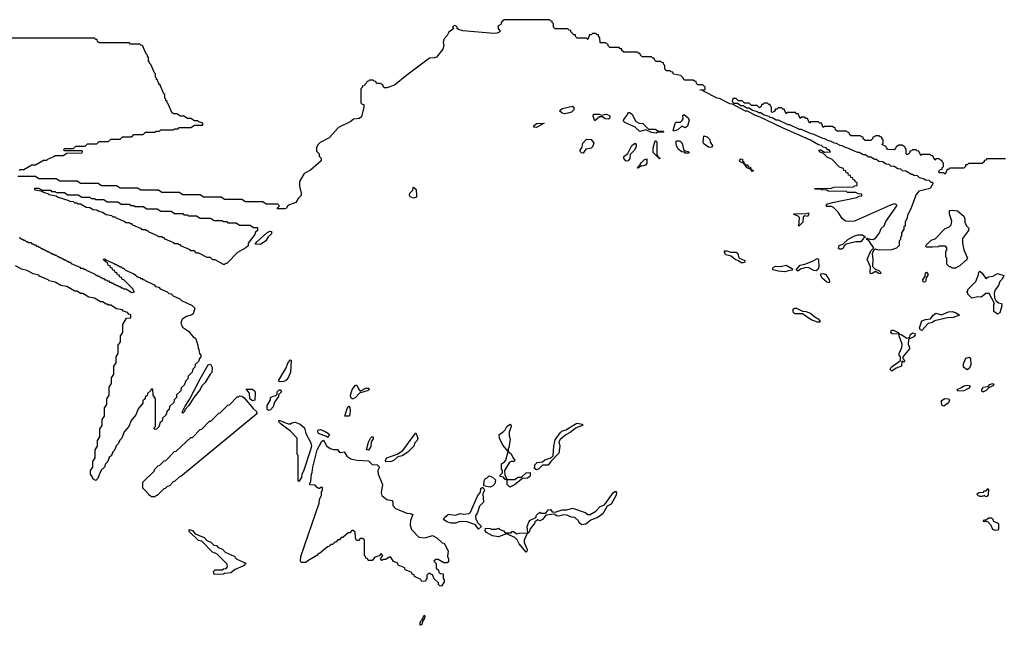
# Model space of a CAD drawing. Extents: x 2535812 to 2752880, y 540738 to 728399.
# Tile 141 of 213: x 2687110 to 2695595, y 584992 to 590210. Entities that reach past the tile are written whole.
import ezdxf

# ---------------------------------------------------------------- set-up
doc = ezdxf.new("R2010")
doc.units = 0

msp = doc.modelspace()

# ---------------------------------------------------------------- linework, layer by layer
at = {"layer": '0CON20XD'}
for points in [[(2694395, 589047.5), (2694428.3, 589028.3), (2694445, 589027.5), (2694478.3, 589008.3), (2694495, 589007.5), (2694515, 588990), (2694545, 588987.5), (2694578.3, 588968.3), (2694600, 588965), (2694615, 588950), (2694645, 588947.5), (2694678.3, 588928.3), (2694700, 588925), (2694715, 588910), (2694745, 588907.5), (2694795, 588880), (2694805, 588880), (2694815, 588870), (2694845, 588867.5), (2694861.7, 588851.7), (2694905, 588840), (2694915, 588830), (2694945, 588827.5), (2694961.7, 588811.7), (2694975, 588810), (2694980, 588795), (2694955.7, 588754.3), (2694857.1, 588732.9), (2694836.2, 588705), (2694787.5, 588575), (2694760, 588525), (2694757, 588503), (2694740, 588465), (2694740, 588435), (2694730, 588425), (2694730, 588405), (2694710, 588375), (2694710, 588345), (2694700, 588335), (2694700, 588315), (2694690, 588305), (2694690, 588265), (2694667, 588243), (2694623, 588227), (2694515, 588224.3), (2694485, 588232.5), (2694467.5, 588222.5), (2694456.4, 588193.6), (2694462.5, 588145), (2694460, 588085), (2694481.7, 588061.7), (2694515, 588050), (2694527.5, 588035), (2694528.3, 588021.7), (2694515, 588022.5), (2694485, 588040), (2694455, 588022.5), (2694445, 588020), (2694440, 588025), (2694441.7, 588081.7), (2694412.5, 588145), (2694445, 588217.5), (2694470, 588245), (2694442.5, 588285), (2694428.3, 588308.3), (2694410, 588315), (2694411.7, 588328.3), (2694438.3, 588318.3), (2694465, 588317.5), (2694488.3, 588331.7), (2694520, 588375), (2694535, 588410), (2694560, 588435), (2694575, 588470), (2694670, 588605), (2694670, 588615), (2694645, 588622.5), (2694615, 588612.5), (2694305, 588473.8), (2694265, 588470), (2694230, 588475), (2694213.9, 588483.9), (2694197, 588497), (2694162.5, 588552.5), (2694122.9, 588592.9), (2694105, 588602), (2694065, 588600), (2694060, 588605), (2694065, 588620), (2694115, 588636.2), (2694325, 588677.5), (2694345, 588690), (2694368.3, 588691.7), (2694368.3, 588708.3), (2694335, 588710), (2694315, 588720), (2694245, 588722.5), (2694235, 588730), (2694077, 588733), (2694065, 588740), (2694023, 588743), (2694015, 588750), (2693965, 588750), (2693960, 588755), (2694105, 588760), (2694125, 588767.5), (2694295, 588770), (2694305, 588780), (2694328.3, 588781.7), (2694328.3, 588808.3), (2694311.7, 588811.7), (2694308.3, 588828.3), (2694291.7, 588831.7), (2694288.3, 588848.3), (2694271.7, 588851.7), (2694268.3, 588868.3), (2694251.7, 588871.7), (2694248.3, 588888.3), (2694231.7, 588891.7), (2694228.3, 588908.3), (2694211.7, 588911.7), (2694208.3, 588928.3), (2694175, 588940), (2694108.3, 589008.3), (2694071.7, 589021.7), (2694038.3, 589058.3), (2694001.7, 589071.7), (2694000, 589085), (2694005, 589090), (2694015, 589090), (2694045, 589070), (2694098.3, 589071.7), (2694085, 589090), (2694075, 589090), (2694060, 589105), (2694033, 589113), (2694020, 589125), (2693993.3, 589133.3), (2693925, 589172.5), (2693690, 589275), (2693491.7, 589371.7), (2693450, 589385), (2693381.7, 589421.7), (2693365, 589423.3), (2693251.7, 589481.7), (2693230, 589485), (2693141.7, 589531.7), (2693120, 589535), (2693003, 589593), (2693000, 589600), (2692970, 589605), (2692995, 589610), (2693005, 589600), (2693018.3, 589611.7), (2693018.3, 589628.3), (2692998.3, 589648.3), (2692955, 589650), (2692941.7, 589661.7), (2692938.3, 589678.3), (2692925, 589680), (2692915, 589690), (2692835, 589690), (2692828.3, 589708.3), (2692808.3, 589728.3), (2692745, 589740), (2692738.3, 589758.3), (2692725, 589760), (2692715, 589770), (2692685, 589770), (2692670, 589785), (2692670, 589815), (2692660, 589825), (2692658.3, 589838.3), (2692645, 589840), (2692635, 589850), (2692595, 589850), (2692580, 589865), (2692578.3, 589878.3), (2692565, 589880), (2692555, 589890), (2692475, 589890), (2692460, 589905), (2692458.3, 589918.3), (2692445, 589920), (2692435, 589930), (2692315, 589930), (2692300, 589945), (2692298.3, 589958.3), (2692285, 589960), (2692275, 589970), (2692195, 589970), (2692180, 589985), (2692180, 589995), (2692155, 590010), (2692111.7, 590011.7), (2692110, 590055), (2692100, 590065), (2692098.3, 590078.3), (2692085, 590080), (2692075, 590090), (2692045, 590090), (2692035, 590080), (2692021.7, 590078.3), (2692005, 590040), (2691995, 590050), (2691915, 590050), (2691900, 590065), (2691898.3, 590078.3), (2691885, 590080), (2691860, 590105), (2691858.3, 590118.3), (2691845, 590120), (2691835, 590130), (2691725, 590130), (2691710, 590145), (2691710, 590175), (2691700, 590185), (2691698.3, 590198.3), (2691685, 590200), (2691675, 590210), (2691285, 590210), (2691261.7, 590188.3), (2691255, 590170), (2691230, 590155), (2691232.5, 590135), (2691247.5, 590115), (2691247.5, 590105), (2691226.1, 590093.9), (2691195, 590090), (2690930, 590115), (2690892.5, 590125), (2690880, 590135), (2690880, 590145), (2690868.3, 590158.3), (2690855, 590160), (2690840, 590145), (2690850, 590135), (2690807, 590103), (2690793.8, 590075), (2690767.5, 590045), (2690759.2, 590015), (2690765.6, 589984.4), (2690756, 589955), (2690701.7, 589888.3), (2690685, 589881.2), (2690641.7, 589878.3), (2690446.7, 589733.3), (2690340, 589645), (2690275, 589623.3), (2690255, 589623.3), (2690245, 589630), (2690238.3, 589648.3), (2690215, 589660), (2690185, 589660), (2690178.3, 589678.3), (2690165, 589680), (2690155, 589690), (2690125, 589690), (2690115, 589680), (2690101.7, 589678.3), (2690100, 589665), (2690075, 589640), (2690061.7, 589638.3), (2690060, 589625), (2690050, 589615), (2690050, 589495), (2690061.7, 589481.7), (2690075, 589480), (2690076.2, 589455), (2690055, 589372.5), (2690035, 589360), (2689987.5, 589352.5), (2689965, 589332.5), (2689857.7, 589282.3), (2689776.4, 589193.6), (2689698.8, 589151.2), (2689678.8, 589131.2), (2689666.7, 589105), (2689668.3, 589078.3), (2689690, 589055), (2689690, 589035), (2689707, 589017), (2689707.5, 588995), (2689616.7, 588915), (2689562.5, 588885), (2689520, 588815), (2689520, 588775), (2689536.7, 588715), (2689536.7, 588695), (2689511.2, 588668.8), (2689490, 588635), (2689435.6, 588614.4), (2689417.7, 588602.3), (2689405, 588582.5), (2689395, 588580), (2689331.7, 588581.7), (2689331.7, 588588.3), (2689350, 588605), (2689335, 588620), (2689235, 588620), (2689205, 588640), (2689055, 588640), (2689025, 588660), (2688875, 588660), (2688845, 588680), (2688695, 588680), (2688665, 588700), (2688515, 588700), (2688485, 588720), (2688335, 588720), (2688305, 588740), (2688155, 588740), (2688125, 588760), (2687975, 588760), (2687945, 588780), (2687815, 588780), (2687785, 588800), (2687635, 588800), (2687605, 588820), (2687455, 588820), (2687425, 588840), (2687275, 588840), (2687245, 588860), (2687095, 588860)], [(2687105, 588910), (2687115, 588920), (2687145, 588920), (2687215, 588960), (2687245, 588960), (2687315, 589000), (2687345, 589000), (2687351.7, 589008.3), (2687405, 589030), (2687415, 589040), (2687485, 589040), (2687515, 589060), (2687648.3, 589061.7), (2687650, 589075), (2687645, 589080), (2687495, 589080), (2687490, 589085), (2687495, 589100), (2687575, 589100), (2687595, 589120), (2687675, 589120), (2687695, 589140), (2687775, 589140), (2687795, 589160), (2687875, 589160), (2687895, 589180), (2687975, 589180), (2687995, 589200), (2688075, 589200), (2688095, 589220), (2688175, 589220), (2688195, 589240), (2688275, 589240), (2688285, 589250), (2688315, 589250), (2688325, 589260), (2688435, 589260), (2688445, 589270), (2688475, 589270), (2688485, 589280), (2688585, 589280), (2688615, 589300), (2688688.3, 589301.7), (2688688.3, 589318.3), (2688655, 589330), (2688645, 589340), (2688615, 589340), (2688585, 589360), (2688555, 589360), (2688525, 589380), (2688495, 589380), (2688465, 589400), (2688435, 589400), (2688421.7, 589411.7), (2688390, 589485), (2688380, 589495), (2688380, 589505), (2688370, 589515), (2688370, 589525), (2688360, 589535), (2688360, 589565), (2688351.7, 589571.7), (2688320, 589645), (2688310, 589655), (2688310, 589665), (2688300, 589675), (2688300, 589685), (2688290, 589695), (2688290, 589705), (2688280, 589715), (2688280, 589745), (2688271.7, 589751.7), (2688240, 589825), (2688230, 589835), (2688230, 589845), (2688220, 589855), (2688220, 589885), (2688210, 589895), (2688210, 589905), (2688200, 589915), (2688168.3, 589988.3), (2688155, 589990), (2688145, 590000), (2688065, 590000), (2688055, 590010), (2687795, 590010), (2687781.7, 590021.7), (2687778.3, 590038.3), (2687765, 590040), (2687755, 590050), (2686715, 590050)], [(2691805, 589398.8), (2691783.6, 589403.6), (2691762.5, 589425), (2691785, 589446), (2691875, 589466.2), (2691886.2, 589455), (2691885, 589432.5), (2691865.9, 589414.1), (2691835, 589404), (2691805, 589398.8)], [(2695605, 589010), (2695445, 589010), (2695435, 589000), (2695421.7, 588998.3), (2695420, 588985), (2695405, 588970), (2695285, 588970), (2695275, 588960), (2695261.7, 588958.3), (2695260, 588945), (2695245, 588930), (2695125, 588930), (2695115, 588920), (2695101.7, 588918.3), (2695085, 588880), (2695075, 588890), (2695035, 588890), (2695030, 588895), (2695030, 588905), (2695045, 588920), (2695058.3, 588921.7), (2695060, 588935), (2695070, 588945), (2695070, 588975), (2695060, 588985), (2695058.3, 588998.3), (2695045, 589000), (2695035, 589010), (2695005, 589010), (2694995, 589000), (2694978.3, 589038.3), (2694965, 589040), (2694955, 589050), (2694885, 589050), (2694875, 589040), (2694858.3, 589078.3), (2694845, 589080), (2694835, 589090), (2694805, 589090), (2694795, 589080), (2694781.7, 589078.3), (2694780, 589065), (2694765, 589050), (2694755, 589050), (2694750, 589055), (2694750, 589095), (2694740, 589105), (2694738.3, 589118.3), (2694725, 589120), (2694715, 589130), (2694685, 589130), (2694675, 589120), (2694661.7, 589118.3), (2694660, 589105), (2694645, 589090), (2694591.7, 589091.7), (2694580, 589105), (2694578.3, 589118.3), (2694540, 589135), (2694550, 589145), (2694550, 589175), (2694540, 589185), (2694538.3, 589198.3), (2694525, 589200), (2694515, 589210), (2694485, 589210), (2694475, 589200), (2694461.7, 589198.3), (2694460, 589185), (2694445, 589170), (2694395, 589170), (2694380, 589185), (2694378.3, 589198.3), (2694365, 589200), (2694355, 589210), (2694275, 589210), (2694261.7, 589221.7), (2694258.3, 589238.3), (2694245, 589240), (2694235, 589250), (2694155, 589250), (2694141.7, 589261.7), (2694138.3, 589278.3), (2694125, 589280), (2694115, 589290), (2694045, 589290), (2694035, 589280), (2694018.3, 589318.3), (2694005, 589320), (2693995, 589330), (2693925, 589330), (2693915, 589320), (2693898.3, 589358.3), (2693885, 589360), (2693875, 589370), (2693845, 589370), (2693835, 589360), (2693818.3, 589398.3), (2693805, 589400), (2693795, 589410), (2693725, 589410), (2693715, 589400), (2693698.3, 589438.3), (2693685, 589440), (2693675, 589450), (2693645, 589450), (2693635, 589440), (2693621.7, 589438.3), (2693620, 589425), (2693610, 589415), (2693595, 589410), (2693590, 589415), (2693590, 589455), (2693580, 589465), (2693578.3, 589478.3), (2693565, 589480), (2693555, 589490), (2693525, 589490), (2693515, 589480), (2693501.7, 589478.3), (2693498.3, 589461.7), (2693485, 589450), (2693465, 589470), (2693415, 589470), (2693395, 589490), (2693355, 589490), (2693335, 589510), (2693305, 589510), (2693285, 589530), (2693255, 589530), (2693250, 589505), (2693265, 589490), (2693295, 589490), (2693325, 589470), (2693345, 589470), (2693375, 589450), (2693395, 589450), (2693425, 589430), (2693465, 589420), (2693475, 589410), (2693495, 589410), (2693525, 589390), (2693565, 589380), (2693575, 589370), (2693595, 589367.5), (2693628.3, 589348.3), (2693645, 589347.5), (2693728.3, 589308.3), (2693745, 589307.5), (2693828.3, 589268.3), (2693845, 589267.5), (2693928.3, 589228.3), (2693945, 589227.5), (2694028.3, 589188.3), (2694045, 589187.5), (2694078.3, 589168.3), (2694095, 589167.5), (2694128.3, 589148.3), (2694145, 589147.5), (2694178.3, 589128.3), (2694195, 589127.5), (2694228.3, 589108.3), (2694245, 589107.5), (2694328.3, 589068.3), (2694345, 589067.5), (2694378.3, 589048.3), (2694395, 589047.5)], [(2692065, 589340), (2692052.5, 589375), (2692055, 589396.7), (2692104.2, 589395.8), (2692125, 589387.5), (2692165, 589397.5), (2692192.5, 589385), (2692196.7, 589375), (2692196.1, 589363.9), (2692185, 589352.5), (2692155, 589356.7), (2692132.3, 589372.3), (2692107.7, 589372.3), (2692065, 589340)], [(2692595, 589233.3), (2692555, 589237.5), (2692505, 589260), (2692455, 589247.5), (2692414, 589284), (2692323.9, 589323.9), (2692312.5, 589335), (2692315, 589350), (2692350, 589395), (2692355, 589410), (2692365, 589410), (2692386.7, 589395), (2692416.7, 589336.7), (2692448.3, 589318.3), (2692480, 589315), (2692527.5, 589267.5), (2692585, 589266.7), (2692615, 589250), (2692655, 589250), (2692660, 589245), (2692655, 589240), (2692605, 589240), (2692595, 589233.3)], [(2692745, 589250), (2692740, 589255), (2692758.8, 589315), (2692765, 589325.8), (2692805, 589327.5), (2692819.5, 589340.5), (2692826.7, 589355), (2692823.8, 589385), (2692835, 589392.5), (2692870, 589365), (2692880, 589345), (2692866.1, 589293.9), (2692845, 589277.5), (2692815, 589292.5), (2692785, 589264), (2692765, 589254), (2692745, 589250)], [(2691565, 589280), (2691540, 589285), (2691540, 589295), (2691565, 589316.7), (2691628.3, 589318.3), (2691565, 589280)], [(2693075, 589110), (2693045, 589112.5), (2693005, 589140), (2693000, 589155), (2693005, 589210), (2693035, 589200), (2693058.3, 589178.3), (2693060, 589155), (2693080, 589125), (2693075, 589110)], [(2691965, 589060), (2691951.7, 589061.7), (2691940, 589075), (2691940, 589085), (2691957.5, 589112.5), (2691963.3, 589145), (2691995, 589180), (2692035, 589177.5), (2692056.4, 589146.4), (2692046.7, 589115), (2692035, 589103.8), (2691990, 589095), (2691965, 589060)], [(2692335, 588990), (2692317.5, 589015), (2692315, 589030), (2692351.7, 589058.3), (2692385, 589126.7), (2692415, 589146.7), (2692422.5, 589132.5), (2692422.5, 589115), (2692405, 589082.5), (2692371.7, 589048.3), (2692367.5, 589015), (2692355, 588993.3), (2692335, 588990)], [(2692625, 589010), (2692570, 589065), (2692570, 589105), (2692585, 589167.5), (2692595, 589167.5), (2692600, 589155), (2692600, 589055), (2692610, 589030), (2692630, 589015), (2692625, 589010)], [(2692875, 589060), (2692845, 589060), (2692838.3, 589068.3), (2692815, 589072.5), (2692785, 589093.3), (2692770, 589125), (2692765, 589160), (2692775, 589167.5), (2692800, 589165), (2692817.5, 589145), (2692831.7, 589091.7), (2692845, 589080), (2692870, 589075), (2692880, 589065), (2692875, 589060)], [(2692435, 588930), (2692432.5, 588935), (2692458.3, 588961.7), (2692465, 588977.5), (2692495, 589006.7), (2692515, 589010), (2692515.8, 588975), (2692503.9, 588956.1), (2692475, 588947.5), (2692465, 588950), (2692445, 588932.5), (2692435, 588930)], [(2693425, 588900), (2693410, 588920), (2693380, 588935), (2693350, 588970), (2693320, 588985), (2693311.7, 588998.3), (2693325, 589010), (2693338.3, 589008.3), (2693340, 588995), (2693350, 588985), (2693350, 588970), (2693358.3, 588968.3), (2693360, 588960), (2693378.3, 588958.3), (2693391.7, 588941.7), (2693408.3, 588938.3), (2693410, 588920), (2693430, 588915), (2693425, 588900)], [(2688875, 588100), (2688865, 588100), (2688795, 588140), (2688775, 588140), (2688755, 588160), (2688725, 588160), (2688655, 588200), (2688635, 588200), (2688615, 588220), (2688585, 588220), (2688578.3, 588228.3), (2688505, 588260), (2688495, 588270), (2688485, 588270), (2688475, 588280), (2688445, 588280), (2688438.3, 588288.3), (2688365, 588320), (2688355, 588330), (2688345, 588330), (2688335, 588340), (2688305, 588340), (2688298.3, 588348.3), (2688225, 588380), (2688215, 588390), (2688205, 588390), (2688195, 588400), (2688165, 588400), (2688158.3, 588408.3), (2688085, 588440), (2688075, 588450), (2688065, 588450), (2688055, 588460), (2688025, 588460), (2688018.3, 588468.3), (2687945, 588500), (2687935, 588510), (2687915, 588510), (2687905, 588520), (2687855, 588530), (2687825, 588550), (2687785, 588560), (2687775, 588570), (2687743, 588573), (2687715, 588590), (2687683, 588593), (2687635, 588620), (2687615, 588620), (2687605, 588630), (2687585, 588630), (2687575, 588640), (2687543, 588643), (2687535, 588650), (2687435, 588680), (2687425, 588690), (2687365, 588700), (2687355, 588710), (2687315, 588720), (2687305, 588730), (2687245, 588740), (2687240, 588745), (2687241.7, 588758.3), (2687275, 588760), (2687305, 588740), (2687375, 588740), (2687385, 588730), (2687415, 588730), (2687425, 588720), (2687495, 588720), (2687525, 588700), (2687615, 588700), (2687645, 588680), (2687715, 588680), (2687725, 588670), (2687755, 588670), (2687765, 588660), (2687835, 588660), (2687865, 588640), (2687955, 588640), (2687985, 588620), (2688055, 588620), (2688065, 588610), (2688095, 588610), (2688105, 588600), (2688175, 588600), (2688205, 588580), (2688295, 588580), (2688325, 588560), (2688415, 588560), (2688445, 588540), (2688515, 588540), (2688525, 588530), (2688555, 588530), (2688565, 588520), (2688635, 588520), (2688665, 588500), (2688755, 588500), (2688785, 588480), (2688855, 588480), (2688865, 588470), (2688895, 588470), (2688905, 588460), (2688975, 588460), (2689005, 588440), (2689095, 588440), (2689125, 588420), (2689158.3, 588418.3), (2689160, 588395), (2689141.7, 588378.3), (2689135, 588360), (2689080, 588285), (2689078.3, 588261.7), (2689060, 588245), (2688986.7, 588205), (2688895, 588110), (2688885, 588110), (2688875, 588100)], [(2690505, 588673.3), (2690475, 588682.5), (2690470, 588695), (2690472.5, 588715), (2690498.3, 588741.7), (2690500, 588765), (2690505, 588767.5), (2690526.4, 588746.4), (2690530, 588695), (2690528.3, 588681.7), (2690505, 588673.3)], [(2693825, 588430), (2693830, 588505), (2693818.3, 588518.3), (2693781.7, 588531.7), (2693781.7, 588538.3), (2693885, 588540), (2693906.2, 588546.2), (2693910, 588535), (2693900, 588515), (2693875, 588520), (2693861.7, 588508.3), (2693860, 588465), (2693825, 588430)], [(2695175, 588070), (2695145, 588070), (2695135, 588080), (2695121.7, 588081.7), (2695100, 588105), (2695100, 588155), (2695090, 588165), (2695090, 588215), (2695100, 588225), (2695100, 588245), (2695088.3, 588258.3), (2695035, 588260), (2695025, 588252.5), (2694975, 588250), (2694925, 588250), (2694920, 588255), (2694921.7, 588268.3), (2694965, 588310), (2694998.3, 588321.7), (2695085, 588410), (2695118.3, 588421.7), (2695138.3, 588441.7), (2695142.5, 588475), (2695123.8, 588535), (2695122.5, 588565), (2695145, 588570), (2695192.4, 588562.4), (2695245, 588516.2), (2695256.2, 588495), (2695256.2, 588465), (2695266.4, 588436.4), (2695290, 588415), (2695285, 588392.5), (2695236, 588324), (2695236, 588285), (2695247.3, 588227.3), (2695277.5, 588155), (2695267.5, 588135), (2695257.5, 588132.5), (2695215, 588092.5), (2695175, 588070)], [(2689185, 588273.3), (2689140, 588275), (2689153.6, 588296.4), (2689240, 588375), (2689265, 588387.5), (2689280, 588385), (2689280, 588365), (2689251.7, 588338.3), (2689232.5, 588305), (2689185, 588273.3)], [(2694195, 588233.8), (2694173.8, 588233.8), (2694165, 588240), (2694173.3, 588265), (2694202.5, 588277.5), (2694246.7, 588315), (2694305, 588347.5), (2694335, 588355.8), (2694373, 588357), (2694400, 588335), (2694381.7, 588328.3), (2694360, 588295), (2694315, 588296.7), (2694232.5, 588277.5), (2694211.7, 588258.3), (2694210, 588245), (2694195, 588233.8)], [(2687105, 588330), (2687115, 588330), (2687125, 588320), (2687135, 588320), (2687145, 588310), (2687155, 588310), (2687165, 588300), (2687175, 588300), (2687185, 588290), (2687205, 588290), (2687215, 588280), (2687225, 588280), (2687235, 588270), (2687245, 588270), (2687255, 588260), (2687265, 588260), (2687275, 588250), (2687285, 588250), (2687295, 588240), (2687305, 588240), (2687315, 588230), (2687325, 588230), (2687335, 588220), (2687345, 588220), (2687355, 588210), (2687365, 588210), (2687375, 588200), (2687385, 588200), (2687395, 588190), (2687405, 588190), (2687415, 588180), (2687425, 588180), (2687435, 588170), (2687445, 588170), (2687455, 588160), (2687465, 588160), (2687475, 588150), (2687485, 588150), (2687495, 588140), (2687505, 588140), (2687515, 588130), (2687525, 588130), (2687535, 588120), (2687545, 588120), (2687555, 588110), (2687628.3, 588078.3), (2687635, 588070), (2687655, 588070), (2687665, 588060), (2687675, 588060), (2687681.7, 588051.7), (2687755, 588020), (2687765, 588010), (2687775, 588010), (2687785, 588000), (2687795, 588000), (2687805, 587990), (2687815, 587990), (2687825, 587980), (2687835, 587980), (2687845, 587970), (2687855, 587970), (2687865, 587960), (2687875, 587960), (2687885, 587950), (2687895, 587950), (2687905, 587940), (2687915, 587940), (2687925, 587930), (2687935, 587930), (2687945, 587920), (2687955, 587920), (2687965, 587910), (2687975, 587910), (2687985, 587900), (2687995, 587900), (2688005, 587890), (2688025, 587890), (2688075, 587860), (2688100, 587865), (2688090, 587875), (2688088.3, 587888.3), (2688008.3, 587968.3), (2687991.7, 587971.7), (2687988.3, 587988.3), (2687971.7, 587991.7), (2687968.3, 588008.3), (2687951.7, 588011.7), (2687948.3, 588028.3), (2687931.7, 588031.7), (2687928.3, 588048.3), (2687911.7, 588051.7), (2687908.3, 588068.3), (2687891.7, 588071.7), (2687888.3, 588088.3), (2687871.7, 588091.7), (2687868.3, 588108.3), (2687830, 588145), (2687845, 588150), (2687851.7, 588141.7), (2687925, 588110), (2687935, 588100), (2687945, 588100), (2687955, 588090), (2687965, 588090), (2687975, 588080), (2687985, 588080), (2687995, 588070), (2688005, 588070), (2688021.7, 588051.7), (2688095, 588020), (2688131.7, 587991.7), (2688145, 587990), (2688151.7, 587981.7), (2688165, 587980), (2688171.7, 587971.7), (2688185, 587970), (2688191.7, 587961.7), (2688270, 587925), (2688281.7, 587911.7), (2688310, 587905), (2688321.7, 587891.7), (2688380, 587865), (2688395, 587850), (2688415, 587847.5), (2688431.7, 587831.7), (2688490, 587805), (2688505, 587790), (2688595, 587747.5), (2688620, 587725), (2688603.9, 587676.1), (2688593.6, 587666.4), (2688547.3, 587652.7), (2688517.3, 587632.7), (2688506.1, 587623.9), (2688498.8, 587595), (2688511.7, 587561.7), (2688565, 587526), (2688600.9, 587480.9), (2688626, 587465), (2688645.6, 587405), (2688647.5, 587377.5), (2688655, 587370), (2688660, 587335), (2688670, 587325), (2688670, 587305), (2688658.3, 587291.7), (2688650, 587265), (2688621.7, 587238.3), (2688620, 587215), (2688601.7, 587198.3), (2688597, 587173), (2688561.7, 587138.3), (2688560, 587115), (2688541.7, 587098.3), (2688528.3, 587061.7), (2688501.7, 587038.3), (2688498.3, 587011.7), (2688461.7, 586978.3), (2688460, 586955), (2688440, 586935), (2688438.3, 586911.7), (2688401.7, 586878.3), (2688398.3, 586851.7), (2688381.7, 586838.3), (2688368.3, 586801.7), (2688341.7, 586778.3), (2688338.3, 586751.7), (2688321.7, 586738.3), (2688308.3, 586701.7), (2688288.3, 586681.7), (2688275, 586680), (2688270, 586685), (2688270, 586695), (2688280, 586705), (2688280, 586945), (2688260, 586975), (2688258.3, 587028.3), (2688241.7, 587028.3), (2688238.3, 587011.7), (2688211.7, 586988.3), (2688208.3, 586971.7), (2688191.7, 586958.3), (2688190, 586945), (2688170, 586925), (2688170, 586905), (2688131.7, 586858.3), (2688110, 586805), (2688071.7, 586758.3), (2688050, 586705), (2688011.7, 586658.3), (2687990, 586605), (2687971.7, 586588.3), (2687960, 586555), (2687941.7, 586538.3), (2687930, 586505), (2687911.7, 586488.3), (2687900, 586455), (2687881.7, 586438.3), (2687870, 586405), (2687850, 586385), (2687840, 586355), (2687811.7, 586328.3), (2687780, 586255), (2687765, 586240)], [(2693345, 588114.2), (2693326.1, 588116.1), (2693305, 588132.5), (2693275, 588143.3), (2693241.7, 588171.7), (2693193.9, 588183.9), (2693183.8, 588203.8), (2693185, 588220), (2693205, 588220), (2693235, 588206.2), (2693285, 588206.7), (2693297.5, 588195), (2693308.3, 588158.3), (2693360, 588135), (2693355, 588117.5), (2693345, 588114.2)], [(2693815, 588042.5), (2693800, 588055), (2693835, 588096.2), (2693875, 588102.5), (2693941.7, 588128.3), (2693985, 588152.5), (2693992.5, 588145), (2693996, 588075), (2693985.8, 588054.2), (2693975, 588047.5), (2693955, 588050), (2693905, 588073.8), (2693876.4, 588073.6), (2693839.3, 588060.7), (2693815, 588042.5)], [(2687765, 586240), (2687740, 586255), (2687740, 586265), (2687720, 586295), (2687720, 586325), (2687740, 586355), (2687740, 586405), (2687760, 586435), (2687760, 586505), (2687780, 586535), (2687780, 586585), (2687800, 586615), (2687800, 586685), (2687820, 586715), (2687820, 586765), (2687840, 586795), (2687840, 586865), (2687860, 586895), (2687860, 586945), (2687880, 586975), (2687880, 587045), (2687900, 587075), (2687900, 587125), (2687920, 587155), (2687920, 587225), (2687940, 587255), (2687940, 587305), (2687960, 587335), (2687960, 587405), (2687980, 587435), (2687980, 587485), (2688000, 587515), (2688000, 587585), (2688031.7, 587638.3), (2688068.3, 587641.7), (2688068.3, 587668.3), (2688051.7, 587671.7), (2688038.3, 587688.3), (2688005, 587700), (2687995, 587710), (2687945, 587720), (2687895, 587750), (2687875, 587750), (2687865, 587760), (2687855, 587760), (2687825, 587780), (2687805, 587780), (2687755, 587810), (2687705, 587820), (2687655, 587850), (2687635, 587850), (2687605, 587870), (2687585, 587870), (2687515, 587910), (2687465, 587920), (2687415, 587950), (2687365, 587960), (2687355, 587970), (2687281.7, 588001.7), (2687275, 588010), (2687225, 588020), (2687175, 588050), (2687125, 588060), (2687075, 588090)], [(2693705, 588037.5), (2693645, 588043.3), (2693600, 588055), (2693600, 588065), (2693602.5, 588075), (2693623.9, 588086.1), (2693665, 588082.5), (2693715, 588093.8), (2693770, 588065), (2693767, 588053), (2693725, 588043.8), (2693705, 588037.5)], [(2694085, 587942.5), (2694065, 587947.5), (2694025, 587982.5), (2694013.8, 588005), (2694015, 588020), (2694035, 588023.3), (2694056.7, 588015), (2694085, 587970), (2694090, 587955), (2694085, 587942.5)], [(2694905, 587947.5), (2694895, 587952.5), (2694893, 587973), (2694912.5, 587997.5), (2694915, 588030), (2694925, 588036), (2694940, 588015), (2694922.5, 587987.5), (2694915, 587952.5), (2694905, 587947.5)], [(2695535, 587673.8), (2695503.8, 587695), (2695503.8, 587756.2), (2695510, 587765), (2695465, 587852.5), (2695435, 587850), (2695395, 587820), (2695365, 587822), (2695315, 587810), (2695280, 587845), (2695280, 587855), (2695270, 587865), (2695280, 587875), (2695280, 587885), (2695350, 587955), (2695372.5, 588015), (2695374.1, 588035.9), (2695385, 588042.5), (2695405, 588026.7), (2695435, 587980), (2695460, 587995), (2695495, 588001.2), (2695535, 588022.5), (2695590, 588005), (2695576.7, 587975), (2695557.5, 587955), (2695545, 587920), (2695516.4, 587883.6), (2695506.7, 587855), (2695510, 587815), (2695521.7, 587791.7), (2695545, 587770), (2695570, 587765), (2695572.5, 587745), (2695556.2, 587685), (2695535, 587673.8)], [(2694005, 587603.3), (2693985, 587604), (2693930, 587625), (2693857, 587677), (2693790, 587675), (2693775, 587690), (2693776.7, 587715), (2693786.1, 587723.9), (2693805, 587725.8), (2693855, 587697.5), (2693885, 587696.2), (2693925, 587682), (2693965, 587646.7), (2693991.7, 587631.7), (2694006.2, 587615), (2694005, 587603.3)], [(2694885, 587532.5), (2694872.5, 587535), (2694863.8, 587555), (2694883.3, 587615), (2694915, 587626.7), (2694958.3, 587631.7), (2694982.5, 587665), (2695005, 587682.5), (2695055, 587666), (2695115, 587693.3), (2695145, 587696.2), (2695180, 587685), (2695210, 587665), (2695155, 587643.8), (2695105, 587641.2), (2694993.3, 587616.7), (2694975, 587602.5), (2694937.5, 587592.5), (2694885, 587532.5)], [(2694625, 587182.5), (2694612.5, 587195), (2694620, 587215), (2694700, 587275), (2694700, 587305), (2694690, 587315), (2694690, 587335), (2694713.3, 587385), (2694713.8, 587415), (2694690, 587485), (2694690, 587500), (2694630, 587505), (2694618.3, 587518.3), (2694622.5, 587535), (2694640, 587535), (2694680, 587515), (2694690, 587500), (2694705, 587497.5), (2694755, 587467.5), (2694778.3, 587471.7), (2694783.3, 587495), (2694805, 587512.5), (2694825, 587507.5), (2694826.7, 587495), (2694815, 587477.5), (2694771.7, 587458.3), (2694768.3, 587451.7), (2694766.2, 587415), (2694776.2, 587395), (2694776.7, 587375), (2694720, 587305), (2694721.7, 587291.7), (2694737.5, 587272.5), (2694725, 587260), (2694711.7, 587268.3), (2694710, 587225), (2694663, 587207), (2694625, 587182.5)], [(2689345, 587090), (2689343.3, 587105), (2689403.8, 587205), (2689425, 587257.5), (2689445, 587280), (2689450, 587275), (2689445, 587172.5), (2689424, 587125), (2689405, 587103.3), (2689385, 587093.3), (2689345, 587090)], [(2695275, 587193.8), (2695243.8, 587215), (2695243.8, 587245), (2695263.3, 587295), (2695293, 587303), (2695303, 587293), (2695305.8, 587235), (2695288.3, 587201.7), (2695275, 587193.8)], [(2688515, 586820), (2688510, 586825), (2688513.3, 586835), (2688535, 586880), (2688572.5, 586937.5), (2688664.3, 587115), (2688734.6, 587235.4), (2688755, 587243.3), (2688767.5, 587212.5), (2688765, 587170), (2688750, 587155), (2688707.5, 587085), (2688680, 587055), (2688666.1, 587023.9), (2688610, 586955), (2688567.5, 586885), (2688531.7, 586848.3), (2688530, 586835), (2688515, 586820)], [(2689115, 586927.5), (2689093.9, 586943.9), (2689091.7, 586991.7), (2689061.7, 587028.3), (2689117, 587027), (2689135, 587010), (2689140, 586995), (2689135, 586933.3), (2689115, 586927.5)], [(2689255, 586844), (2689244, 586855), (2689244, 586885), (2689272.5, 586935), (2689272.5, 586955), (2689295, 586967.5), (2689318.3, 586971.7), (2689330, 586985), (2689330, 587005), (2689345, 587020), (2689355, 587020), (2689367, 587003), (2689341.7, 586978.3), (2689340, 586965), (2689306, 586914), (2689293.8, 586875), (2689270.5, 586849.5), (2689255, 586844)], [(2689985, 586943.8), (2689973.8, 586943.8), (2689963.9, 586953.9), (2689960, 586975), (2689976, 587025), (2690005, 587062.5), (2690015, 587062.5), (2690029.3, 587029.3), (2690045, 587010), (2690092.5, 587035), (2690117.5, 587035), (2690122.5, 587025), (2690112.5, 587015), (2690037, 586993), (2690005, 586953.8), (2689985, 586943.8)], [(2695195, 587010), (2695190, 587025), (2695225, 587040), (2695245, 587056.2), (2695275, 587060), (2695300, 587055), (2695292.5, 587035), (2695245, 587013.3), (2695195, 587010)], [(2695415, 587003.3), (2695403.3, 587005), (2695400, 587025), (2695413.3, 587045), (2695455, 587050), (2695471.7, 587068.3), (2695493.9, 587076.1), (2695505, 587070), (2695497.5, 587055), (2695461.7, 587038.3), (2695437.5, 587015), (2695415, 587003.3)], [(2688275, 586100), (2688245, 586100), (2688235, 586110), (2688225, 586110), (2688218.3, 586128.3), (2688172.5, 586175), (2688170, 586225), (2688268.3, 586321.7), (2688273.6, 586336.4), (2688303.6, 586366.4), (2688318.3, 586371.7), (2688355, 586410), (2688368.3, 586411.7), (2688445, 586490), (2688458.3, 586491.7), (2688585, 586610), (2688598.3, 586611.7), (2688665, 586680), (2688678.3, 586681.7), (2688745, 586750), (2688758.3, 586751.7), (2688825, 586820), (2688838.3, 586821.7), (2688905, 586890), (2688918.3, 586891.7), (2688985, 586960), (2688995, 586960), (2689005, 586970), (2689025, 586966.7), (2689045, 586953.3), (2689121.2, 586861.2), (2689150, 586835), (2689154, 586815), (2688725, 586461.2), (2688497.5, 586275), (2688487.5, 586272.5), (2688445, 586232.5), (2688431.7, 586228.3), (2688400, 586195), (2688381.7, 586188.3), (2688365, 586170), (2688351.7, 586168.3), (2688295, 586110), (2688285, 586110), (2688275, 586100)], [(2695075, 586880), (2695060, 586885), (2695053.3, 586905), (2695055, 586930), (2695083.9, 586946.1), (2695115, 586942.5), (2695122.5, 586935), (2695115, 586910), (2695075, 586880)], [(2689945, 586793.3), (2689912.5, 586795), (2689935, 586870), (2689945, 586880), (2689955.8, 586865.8), (2689956.7, 586845), (2689955.8, 586805), (2689945, 586793.3)], [(2689515, 586230), (2689510, 586235), (2689510, 586455), (2689500, 586465), (2689500, 586605), (2689443.8, 586663.8), (2689363.3, 586725), (2689344, 586745), (2689345, 586760), (2689425, 586727.5), (2689445, 586727.5), (2689455, 586736.7), (2689485, 586743.3), (2689525.8, 586725.8), (2689564, 586694), (2689576.2, 586645), (2689619.2, 586565), (2689623.9, 586536.1), (2689615.7, 586504.3), (2689555, 586320), (2689540, 586295), (2689537.5, 586265), (2689515, 586230)], [(2689765, 586610), (2689755, 586620), (2689684.2, 586644.2), (2689675, 586667.5), (2689685, 586676.7), (2689698.3, 586678.3), (2689735.9, 586665.9), (2689770, 586645), (2689780, 586635), (2689765, 586610)], [(2691335, 586182.5), (2691310, 586205), (2691310, 586250), (2691295, 586250), (2691278.3, 586268.3), (2691250, 586275), (2691250, 586285), (2691270, 586305), (2691270, 586325), (2691263, 586337), (2691263.3, 586385), (2691289.3, 586400.7), (2691300, 586415), (2691320, 586490), (2691273.8, 586545), (2691244, 586605), (2691242.5, 586635), (2691274, 586656), (2691293.6, 586676.4), (2691307.5, 586705), (2691336.7, 586726.7), (2691346.7, 586716.7), (2691346.4, 586706.4), (2691326.7, 586655), (2691326.7, 586625), (2691337.5, 586595), (2691326.4, 586523.6), (2691320, 586515), (2691320, 586490), (2691345, 586470), (2691361.7, 586431.7), (2691376, 586415), (2691370, 586405), (2691345, 586402.5), (2691328.3, 586391.7), (2691287.5, 586325), (2691290, 586285), (2691310, 586250), (2691325, 586247.5), (2691375, 586250), (2691405, 586270), (2691435, 586270), (2691475, 586307.5), (2691508.3, 586308.3), (2691510, 586285), (2691506.4, 586273.6), (2691485, 586260), (2691441.7, 586258.3), (2691375, 586202.5), (2691335, 586182.5)], [(2691565, 586332.5), (2691540, 586345), (2691550, 586355), (2691550, 586375), (2691570, 586395), (2691615, 586400), (2691635, 586417.5), (2691691.7, 586438.3), (2691708.3, 586451.7), (2691714.3, 586535.7), (2691725, 586590), (2691768.3, 586651.7), (2691782.5, 586665), (2691815, 586676.7), (2691910, 586735), (2691960, 586725), (2691960, 586715), (2691905, 586693.3), (2691855, 586653.8), (2691815, 586633.3), (2691768, 586592), (2691756.4, 586573.6), (2691763.3, 586535), (2691757.5, 586475), (2691686.7, 586403.3), (2691665, 586372.5), (2691615, 586372.5), (2691585, 586340), (2691565, 586332.5)], [(2690745, 585330), (2690731.7, 585331.7), (2690720, 585345), (2690718.3, 585358.3), (2690681.7, 585391.7), (2690668.3, 585428.3), (2690655, 585430), (2690645, 585440), (2690631.7, 585438.3), (2690620, 585425), (2690620, 585395), (2690610, 585385), (2690608.3, 585371.7), (2690575, 585370), (2690568.3, 585388.3), (2690511.7, 585411.7), (2690508.3, 585428.3), (2690491.7, 585431.7), (2690488.3, 585448.3), (2690431.7, 585471.7), (2690428.3, 585488.3), (2690371.7, 585511.7), (2690368.3, 585528.3), (2690331.7, 585541.7), (2690308.3, 585578.3), (2690295, 585580), (2690265, 585560), (2690245, 585560), (2690231.7, 585551.7), (2690220, 585565), (2690240, 585595), (2690225, 585610), (2690208.3, 585591.7), (2690171.7, 585578.3), (2690148.3, 585551.7), (2690111.7, 585551.7), (2690108.3, 585568.3), (2690091.7, 585571.7), (2690090, 585585), (2690080, 585595), (2690080, 585725), (2690065, 585740), (2690045, 585740), (2690028.3, 585721.7), (2690011.7, 585721.7), (2690002.5, 585745), (2690000, 585795), (2689985, 585810), (2689971.7, 585808.3), (2689955, 585790), (2689941.7, 585788.3), (2689895, 585750), (2689881.7, 585748.3), (2689865, 585730), (2689851.7, 585728.3), (2689835, 585710), (2689825, 585710), (2689805, 585690), (2689791.7, 585688.3), (2689775, 585670), (2689761.7, 585668.3), (2689695, 585610), (2689681.7, 585608.3), (2689670, 585595), (2689591.7, 585548.3), (2689577, 585533), (2689535, 585533.3), (2689530, 585545), (2689533.6, 585586.4), (2689690, 586045), (2689693, 586077), (2689710, 586115), (2689710, 586145), (2689720, 586155), (2689718.3, 586178.3), (2689705, 586180), (2689695, 586170), (2689685, 586170), (2689671.7, 586181.7), (2689655, 586200), (2689611.7, 586201.7), (2689610, 586215), (2689620, 586235), (2689623.3, 586295), (2689631.7, 586308.3), (2689637.5, 586355), (2689673.8, 586505), (2689715, 586580), (2689727, 586587), (2689756.7, 586536.7), (2689786.4, 586516.4), (2689815, 586507.5), (2689847.5, 586507.5), (2689860, 586490), (2689875, 586482.5), (2689905, 586487.5), (2689928.8, 586448.8), (2689965, 586426.7), (2690016.1, 586416.1), (2690115, 586410), (2690148.3, 586378.3), (2690190, 586375), (2690210, 586355), (2690196.7, 586325), (2690198.8, 586295), (2690236, 586205), (2690224, 586135), (2690229.7, 586109.7), (2690275, 586076.2), (2690318.3, 586068.3), (2690326.7, 586056.7), (2690326.7, 586025), (2690348, 585998), (2690445, 585958.8), (2690476.2, 585956.2), (2690497.5, 585947.5), (2690476.7, 585895), (2690476.2, 585855), (2690487, 585817), (2690550.7, 585750.7), (2690605, 585746.2), (2690666.1, 585766.1), (2690706.1, 585746.1), (2690751.7, 585701.7), (2690765, 585700), (2690775, 585690), (2690801.2, 585635), (2690797.5, 585585), (2690806.7, 585565), (2690805, 585540), (2690795, 585530), (2690765, 585530), (2690715, 585560), (2690695, 585560), (2690680, 585545), (2690700, 585525), (2690700, 585485), (2690718.3, 585468.3), (2690721.7, 585451.7), (2690735, 585440), (2690760, 585435), (2690760, 585395), (2690766.7, 585385), (2690767, 585367), (2690745, 585330)], [(2690115, 586500), (2690100, 586505), (2690115, 586570), (2690132.5, 586605), (2690145, 586616.7), (2690155, 586616.7), (2690155, 586600), (2690137.5, 586572.5), (2690136.4, 586533.6), (2690115, 586500)], [(2690265, 586400), (2690263.3, 586415), (2690274.2, 586435.8), (2690362.5, 586467.5), (2690411.7, 586498.3), (2690525, 586650), (2690541.2, 586605), (2690536, 586585), (2690516, 586564), (2690506, 586535), (2690455, 586484), (2690405, 586453.8), (2690367.5, 586442.5), (2690337.5, 586415), (2690315, 586404), (2690265, 586400)], [(2691165, 586182.5), (2691110, 586195), (2691113.9, 586236.1), (2691122.5, 586255), (2691138.3, 586261.7), (2691155, 586280), (2691185, 586270), (2691210, 586245), (2691205, 586210), (2691185, 586190), (2691165, 586182.5)], [(2691065, 585820), (2691038.3, 585858.3), (2690965, 585882.5), (2690905, 585887.5), (2690866.4, 585873.6), (2690827, 585873), (2690790, 585885), (2690762.5, 585905), (2690773.8, 585925), (2690805, 585950), (2690865, 585942), (2690905, 585956.7), (2690935, 585948.8), (2690983.8, 585956.2), (2690993.8, 585966.2), (2691053.8, 586105), (2691081.7, 586138.3), (2691085, 586170), (2691095, 586180), (2691105, 586180), (2691116.7, 586156.7), (2691100, 586125), (2691107, 586053), (2691071.7, 586018.3), (2691055.9, 585964.1), (2691037.5, 585935), (2691040, 585905), (2691050, 585895), (2691051.7, 585881.7), (2691090, 585845), (2691065, 585820)], [(2691475, 585622.5), (2691415, 585693.3), (2691398.3, 585728.3), (2691378.3, 585748.3), (2691305, 585780), (2691235, 585753.8), (2691185, 585762.5), (2691131.7, 585791.7), (2691120, 585805), (2691125, 585830), (2691165, 585827.5), (2691175, 585820), (2691215, 585820), (2691235, 585830), (2691241.7, 585821.7), (2691280, 585805), (2691295, 585790), (2691345, 585790), (2691355, 585800), (2691365, 585800), (2691395, 585780), (2691415, 585787.5), (2691490, 585790), (2691483.3, 585845), (2691502.5, 585895), (2691558.3, 585921.7), (2691565, 585940), (2691593, 585967), (2691605, 585960), (2691645, 585960), (2691665, 585987.5), (2691685, 585990), (2691700, 585970), (2691725, 585966.7), (2691785, 585986.2), (2691825, 585987.5), (2691875, 586002.5), (2691983.6, 585963.6), (2692005, 585947.5), (2692025, 585947.5), (2692074.1, 585975.9), (2692112.5, 586015), (2692148.3, 586031.7), (2692223.8, 586135), (2692245, 586146.7), (2692252.5, 586135), (2692250, 586115), (2692207.5, 586035), (2692171.7, 586018.3), (2692135.8, 585954.2), (2692095, 585923.8), (2692031.7, 585898.3), (2691987.5, 585865), (2691955, 585857.5), (2691930, 585875), (2691928.3, 585888.3), (2691895, 585920), (2691865, 585923.3), (2691825, 585942.5), (2691796.4, 585943.6), (2691755, 585933.3), (2691740, 585935), (2691715, 585950), (2691645, 585942.5), (2691615, 585904), (2691593.6, 585893.6), (2691575, 585900), (2691550, 585885), (2691545, 585870), (2691510, 585825), (2691500, 585795), (2691481.7, 585778.3), (2691456.7, 585725), (2691456.7, 585705), (2691482.5, 585645), (2691481.7, 585628.3), (2691475, 585622.5)], [(2695435, 586100), (2695425, 586110), (2695405, 586102.5), (2695385, 586103.3), (2695365, 586112.5), (2695362.5, 586125), (2695375, 586137.5), (2695415, 586140), (2695425, 586150), (2695438.3, 586151.7), (2695455, 586170), (2695460, 586165), (2695457, 586117), (2695445, 586102.5), (2695435, 586100)], [(2695515, 585808.8), (2695496.7, 585816.7), (2695482, 585852), (2695455, 585880), (2695435, 585890), (2695425, 585882.5), (2695413, 585887), (2695425, 585900), (2695435, 585900), (2695463, 585917), (2695485, 585917.5), (2695495.9, 585905.9), (2695500, 585890), (2695535, 585876.2), (2695546, 585865), (2695546.2, 585825), (2695535, 585811.2), (2695515, 585808.8)], [(2688785, 585430), (2688780, 585455), (2688795, 585470), (2688855, 585470), (2688865, 585480), (2688888.3, 585481.7), (2688900, 585495), (2688898.3, 585518.3), (2688808.3, 585608.3), (2688771.7, 585621.7), (2688678.3, 585718.3), (2688651.7, 585721.7), (2688571.7, 585801.7), (2688571.7, 585818.3), (2688598.3, 585808.3), (2688621.7, 585781.7), (2688698.3, 585748.3), (2688721.7, 585721.7), (2688758.3, 585708.3), (2688781.7, 585681.7), (2688805, 585680), (2688821.7, 585661.7), (2688858.3, 585648.3), (2688881.7, 585621.7), (2688958.3, 585588.3), (2688981.7, 585561.7), (2689058.3, 585528.3), (2689040, 585505), (2688967.5, 585472.5), (2688930, 585445), (2688875, 585440), (2688865, 585434.2), (2688785, 585430)], [(2690565, 584992.5), (2690560, 584995), (2690560, 585015), (2690568.3, 585021.7), (2690570, 585035), (2690578.3, 585041.7), (2690595, 585080), (2690600, 585075), (2690597.5, 585055), (2690580, 585025), (2690575, 585000), (2690565, 584992.5)]]:
    msp.add_lwpolyline(points, dxfattribs=at)

doc.saveas('drawing.dxf')
